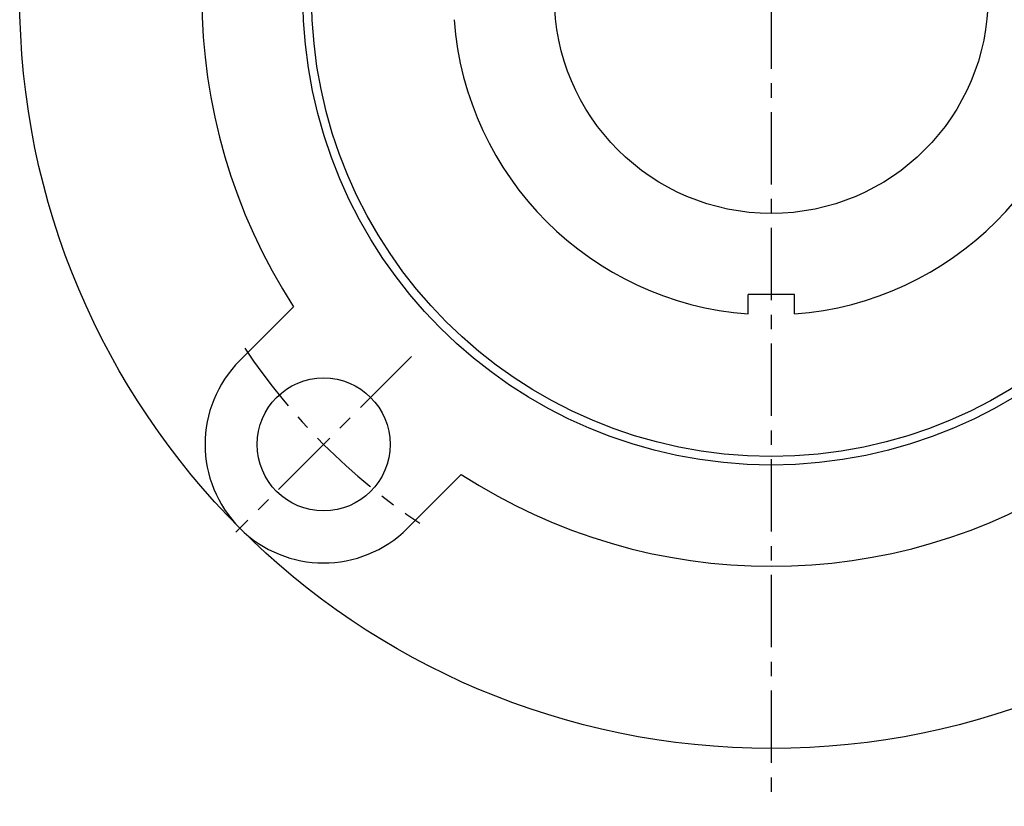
# Model space of a CAD drawing. Extents: x -140 to 296, y -140 to 296.
# Tile 1 of 15: x -130 to 40, y -140 to -4. Entities that reach past the tile are written whole.
import ezdxf

# ---------------------------------------------------------------- set-up
doc = ezdxf.new("R2010")
doc.units = 0
doc.header["$LTSCALE"] = 10
doc.linetypes.add('CENTER', pattern=[2, 1.25, -0.25, 0.25, -0.25])
doc.layers.get('0').update_dxf_attribs({"linetype": 'CONTINUOUS'})
doc.layers.add('CENTER', color=1, linetype='CENTER')

msp = doc.modelspace()

# ---------------------------------------------------------------- linework, layer by layer
for p, q in [((4, -51.5), (-4, -51.5)), ((-4, -54.85), (-4, -51.5)), ((4, -54.85), (4, -51.5)), ((-91.92, -62.93), (-82.62, -53.63)), ((-53.63, -82.62), (-62.93, -91.92))]:
    msp.add_line(p, q)
for centre, radius in [((0, 0), 130), ((0, 0), 81), ((0, 0), 79.5), ((0, 0), 37.5), ((-77.43, -77.43), 11.5)]:
    msp.add_circle(centre, radius)
for centre, radius, start, end in [((0, 0), 98.5, 147.0123, 212.9877), ((0, 0), 55, 184.1706, 265.8294), ((0, 0), 55, 274.1706, 355.8294), ((-77.43, -77.43), 20.5, 135, 315), ((0, 0), 98.5, 237.0123, 302.9877)]:
    msp.add_arc(centre, radius, start, end)
at = {"layer": 'CENTER'}
for p, q in [((0, 140), (0, -140)), ((-62.23, -62.23), (-92.63, -92.63))]:
    msp.add_line(p, q, dxfattribs=at)
msp.add_arc((0, 0), 109.5, 213.732, 236.268, dxfattribs=at)

doc.saveas('drawing.dxf')
